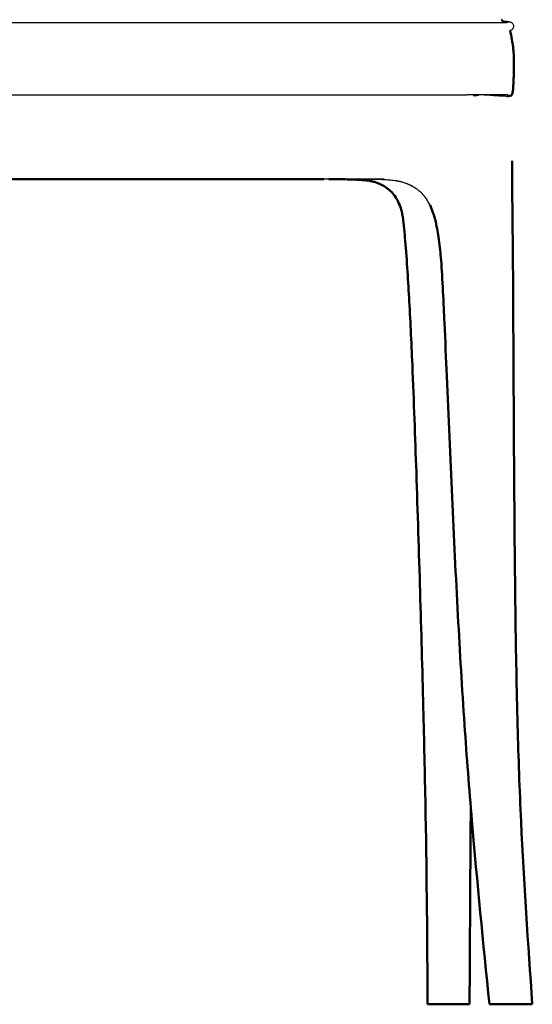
# Model space of a CAD drawing. Header units: millimetres. Extents: x -51070 to 51013186, y -411665 to 5485783.
# Tile 3 of 30: x 51012164 to 51012402, y 5484088 to 5484547. Entities that reach past the tile are written whole.
import ezdxf

# ---------------------------------------------------------------- set-up
doc = ezdxf.new("R2010")
doc.units = ezdxf.units.MM
doc.layers.add('Make2D$Visible$Curves', color=7, linetype='Continuous', true_color=0x000000)
doc.layers.add('Make2D$Visible$SceneSilhouetteCurves', color=7, linetype='Continuous', lineweight=50, true_color=0x000000)

msp = doc.modelspace()

# ---------------------------------------------------------------- linework, layer by layer
at = {"layer": 'Make2D$Visible$Curves', "color": 30, "lineweight": -3}
for points, knots in [([(51011929.46, 5484545.27), (51011929.67, 5484545.27), (51011929.89, 5484545.27), (51011930.13, 5484545.26), (51011930.36, 5484545.26), (51011930.61, 5484545.26), (51011930.87, 5484545.25), (51011931.15, 5484545.25), (51011931.44, 5484545.25), (51011931.73, 5484545.25), (51011932.05, 5484545.25), (51011932.38, 5484545.24), (51011932.71, 5484545.24), (51011933.06, 5484545.24), (51011933.41, 5484545.24), (51011933.77, 5484545.24), (51011934.17, 5484545.24), (51011934.57, 5484545.23), (51011934.97, 5484545.23), (51011935.43, 5484545.23), (51011935.9, 5484545.23), (51011936.36, 5484545.23), (51011936.89, 5484545.23), (51011937.41, 5484545.23), (51011937.94, 5484545.23), (51011938.51, 5484545.23), (51011939.08, 5484545.23), (51011939.65, 5484545.23), (51011940.29, 5484545.23), (51011940.92, 5484545.22), (51011941.56, 5484545.22), (51011942.29, 5484545.22), (51011943.02, 5484545.22), (51011943.75, 5484545.22), (51011944.56, 5484545.22), (51011945.37, 5484545.22), (51011946.18, 5484545.22), (51011947.06, 5484545.22), (51011947.93, 5484545.22), (51011948.8, 5484545.22), (51011949.76, 5484545.22), (51011950.72, 5484545.22), (51011951.67, 5484545.22), (51011952.76, 5484545.22), (51011953.84, 5484545.22), (51011954.92, 5484545.22), (51011956.63, 5484545.22), (51011958.34, 5484545.23), (51011960.04, 5484545.23), (51011961.34, 5484545.23), (51011962.65, 5484545.23), (51011963.95, 5484545.23), (51011966.9, 5484545.23), (51011969.85, 5484545.23), (51011972.8, 5484545.23), (51011976.13, 5484545.23), (51011979.46, 5484545.23), (51011982.79, 5484545.23), (51011986.39, 5484545.23), (51011989.99, 5484545.23), (51011993.59, 5484545.23), (51012002.47, 5484545.23), (51012011.35, 5484545.24), (51012020.22, 5484545.24), (51012029, 5484545.24), (51012037.77, 5484545.24), (51012046.55, 5484545.25), (51012055.97, 5484545.25), (51012065.4, 5484545.25), (51012074.83, 5484545.26), (51012094.03, 5484545.26), (51012113.24, 5484545.27), (51012132.44, 5484545.27), (51012142.05, 5484545.28), (51012151.66, 5484545.28), (51012161.27, 5484545.28), (51012171.16, 5484545.28), (51012181.05, 5484545.27), (51012190.94, 5484545.27), (51012210.08, 5484545.27), (51012229.21, 5484545.26), (51012248.35, 5484545.25), (51012257.45, 5484545.25), (51012266.54, 5484545.25), (51012275.63, 5484545.24), (51012284.56, 5484545.24), (51012293.48, 5484545.24), (51012302.41, 5484545.24), (51012309.96, 5484545.23), (51012317.5, 5484545.23), (51012325.05, 5484545.23), (51012328.67, 5484545.23), (51012332.28, 5484545.23), (51012335.9, 5484545.23), (51012339.18, 5484545.23), (51012342.46, 5484545.23), (51012345.74, 5484545.23), (51012348.64, 5484545.23), (51012351.54, 5484545.23), (51012354.43, 5484545.23), (51012355.74, 5484545.23), (51012357.05, 5484545.23), (51012358.36, 5484545.23), (51012360.06, 5484545.22), (51012361.75, 5484545.22), (51012363.45, 5484545.22), (51012365.43, 5484545.22), (51012367.41, 5484545.22), (51012369.39, 5484545.22), (51012370.25, 5484545.22), (51012371.12, 5484545.22), (51012371.99, 5484545.22), (51012372.75, 5484545.22), (51012373.51, 5484545.22), (51012374.27, 5484545.22), (51012374.96, 5484545.22), (51012375.64, 5484545.22), (51012376.33, 5484545.22), (51012376.96, 5484545.23), (51012377.6, 5484545.23), (51012378.23, 5484545.23), (51012378.8, 5484545.23), (51012379.36, 5484545.23), (51012379.92, 5484545.23), (51012380.41, 5484545.23), (51012380.9, 5484545.23), (51012381.39, 5484545.23), (51012381.83, 5484545.23), (51012382.26, 5484545.23), (51012382.7, 5484545.23), (51012383.09, 5484545.24), (51012383.47, 5484545.24), (51012383.86, 5484545.24), (51012384.2, 5484545.24), (51012384.54, 5484545.24), (51012384.88, 5484545.24), (51012385.19, 5484545.25), (51012385.49, 5484545.25), (51012385.79, 5484545.25), (51012386.07, 5484545.25), (51012386.34, 5484545.25), (51012386.6, 5484545.26), (51012386.86, 5484545.26), (51012387.11, 5484545.26), (51012387.35, 5484545.26), (51012387.52, 5484545.27), (51012387.69, 5484545.27), (51012387.85, 5484545.27)], [0.004733, 0.004733, 0.004733, 0.004733, 0.855365, 0.855365, 0.855365, 1.731837, 1.731837, 1.731837, 2.685684, 2.685684, 2.685684, 3.720063, 3.720063, 3.720063, 4.821891, 4.821891, 4.821891, 6.044255, 6.044255, 6.044255, 7.452273, 7.452273, 7.452273, 9.034377, 9.034377, 9.034377, 10.748674, 10.748674, 10.748674, 12.660772, 12.660772, 12.660772, 14.853332, 14.853332, 14.853332, 17.285538, 17.285538, 17.285538, 19.900804, 19.900804, 19.900804, 22.773992, 22.773992, 22.773992, 26.023294, 26.023294, 26.023294, 31.144728, 31.144728, 31.144728, 35.04745, 35.04745, 35.04745, 43.902348, 43.902348, 43.902348, 53.887764, 53.887764, 53.887764, 64.694776, 64.694776, 64.694776, 91.325201, 91.325201, 91.325201, 117.648352, 117.648352, 117.648352, 145.927113, 145.927113, 145.927113, 203.545181, 203.545181, 203.545181, 232.366762, 232.366762, 232.366762, 262.040332, 262.040332, 262.040332, 319.454912, 319.454912, 319.454912, 346.735318, 346.735318, 346.735318, 373.512673, 373.512673, 373.512673, 396.15219, 396.15219, 396.15219, 407.002488, 407.002488, 407.002488, 416.84473, 416.84473, 416.84473, 425.534985, 425.534985, 425.534985, 429.465112, 429.465112, 429.465112, 434.551172, 434.551172, 434.551172, 440.488586, 440.488586, 440.488586, 443.092126, 443.092126, 443.092126, 445.371543, 445.371543, 445.371543, 447.429968, 447.429968, 447.429968, 449.335147, 449.335147, 449.335147, 451.033262, 451.033262, 451.033262, 452.511259, 452.511259, 452.511259, 453.83083, 453.83083, 453.83083, 455.015811, 455.015811, 455.015811, 456.084171, 456.084171, 456.084171, 457.059231, 457.059231, 457.059231, 457.973396, 457.973396, 457.973396, 458.866349, 458.866349, 458.866349, 459.523255, 459.523255, 459.523255, 459.523255]), ([(51012387.91, 5484545.27), (51012387.94, 5484545.27), (51012387.98, 5484545.27), (51012388.01, 5484545.27), (51012388.22, 5484545.28), (51012388.41, 5484545.28), (51012388.58, 5484545.28), (51012388.76, 5484545.29), (51012388.93, 5484545.29), (51012389.08, 5484545.3), (51012389.25, 5484545.3), (51012389.39, 5484545.3), (51012389.53, 5484545.31), (51012389.67, 5484545.31), (51012389.79, 5484545.32), (51012389.9, 5484545.32), (51012390.02, 5484545.32), (51012390.12, 5484545.33), (51012390.21, 5484545.33), (51012390.3, 5484545.34), (51012390.38, 5484545.34), (51012390.45, 5484545.35), (51012390.53, 5484545.35), (51012390.59, 5484545.36), (51012390.64, 5484545.36), (51012390.7, 5484545.37), (51012390.74, 5484545.37), (51012390.77, 5484545.37), (51012390.81, 5484545.38), (51012390.82, 5484545.38), (51012390.83, 5484545.38)], [0.145868, 0.145868, 0.145868, 0.145868, 0.291481, 0.291481, 0.291481, 1.13843, 1.13843, 1.13843, 2.012454, 2.012454, 2.012454, 2.95605, 2.95605, 2.95605, 3.968986, 3.968986, 3.968986, 5.032789, 5.032789, 5.032789, 6.195538, 6.195538, 6.195538, 7.505764, 7.505764, 7.505764, 8.944875, 8.944875, 8.944875, 10.473458, 10.473458, 10.473458, 10.473458]), ([(51012388.16, 5484546.04), (51012388.42, 5484546.01), (51012388.69, 5484545.98), (51012388.96, 5484545.95), (51012389.23, 5484545.92), (51012389.51, 5484545.89), (51012389.78, 5484545.85), (51012389.9, 5484545.84), (51012390.02, 5484545.82), (51012390.14, 5484545.81), (51012390.32, 5484545.78), (51012390.5, 5484545.76), (51012390.69, 5484545.73), (51012390.83, 5484545.7), (51012390.98, 5484545.68), (51012391.14, 5484545.65), (51012391.26, 5484545.63), (51012391.38, 5484545.61), (51012391.52, 5484545.57), (51012391.63, 5484545.55), (51012391.76, 5484545.52), (51012391.92, 5484545.46), (51012392.04, 5484545.41), (51012392.26, 5484545.36), (51012392.6, 5484545.09), (51012392.61, 5484545.08), (51012392.62, 5484545.07), (51012392.65, 5484545.04), (51012392.67, 5484545.03), (51012392.7, 5484545), (51012392.72, 5484544.98), (51012392.74, 5484544.96), (51012392.88, 5484544.82), (51012393.05, 5484544.63), (51012393.19, 5484544.32), (51012393.29, 5484544.1), (51012393.36, 5484543.84), (51012393.37, 5484543.53), (51012393.37, 5484543.26), (51012393.32, 5484542.99), (51012393.23, 5484542.75), (51012393.12, 5484542.48), (51012392.97, 5484542.26), (51012392.8, 5484542.09), (51012392.69, 5484541.97), (51012392.59, 5484541.89), (51012392.49, 5484541.82), (51012392.27, 5484541.67), (51012392.11, 5484541.6), (51012391.97, 5484541.56), (51012391.91, 5484541.53), (51012391.85, 5484541.51), (51012391.79, 5484541.5)], [304.286948, 304.286948, 304.286948, 304.286948, 326.29432, 326.29432, 326.29432, 348.508162, 348.508162, 348.508162, 358.218738, 358.218738, 358.218738, 372.839753, 372.839753, 372.839753, 384.643454, 384.643454, 384.643454, 394.075737, 394.075737, 394.075737, 401.580524, 401.580524, 401.580524, 407.645577, 407.645577, 407.645577, 407.891107, 407.891107, 408.107485, 408.107485, 408.376412, 408.376412, 408.376412, 410.453075, 410.453075, 410.453075, 411.948976, 411.948976, 411.948976, 413.300017, 413.300017, 413.300017, 414.797121, 414.797121, 414.797121, 415.787154, 415.787154, 415.787154, 417.921103, 417.921103, 417.921103, 418.944313, 418.944313, 418.944313, 418.944313]), ([(51011987.59, 5484511.62), (51011988.09, 5484511.62), (51011988.58, 5484511.62), (51011989.07, 5484511.62), (51011989.57, 5484511.62), (51011990.08, 5484511.62), (51011990.63, 5484511.62), (51011991.18, 5484511.62), (51011991.77, 5484511.62), (51011992.43, 5484511.62), (51011993.09, 5484511.62), (51011993.83, 5484511.62), (51011994.66, 5484511.62), (51011996.32, 5484511.62), (51011998.38, 5484511.62), (51012001.07, 5484511.62), (51012003.77, 5484511.62), (51012007.09, 5484511.62), (51012011.29, 5484511.62), (51012019.67, 5484511.62), (51012031.52, 5484511.62), (51012044.63, 5484511.62), (51012057.74, 5484511.62), (51012072.12, 5484511.62), (51012085.55, 5484511.62), (51012098.99, 5484511.62), (51012111.48, 5484511.62), (51012123.51, 5484511.62), (51012135.53, 5484511.62), (51012147.09, 5484511.62), (51012158.64, 5484511.62), (51012170.2, 5484511.62), (51012181.75, 5484511.62), (51012193.78, 5484511.62), (51012205.8, 5484511.62), (51012218.3, 5484511.62), (51012231.73, 5484511.62), (51012245.17, 5484511.62), (51012259.54, 5484511.62), (51012272.65, 5484511.62), (51012285.77, 5484511.62), (51012297.62, 5484511.62), (51012306, 5484511.62), (51012310.19, 5484511.62), (51012313.52, 5484511.62), (51012316.21, 5484511.62), (51012318.9, 5484511.62), (51012320.97, 5484511.62), (51012322.63, 5484511.62), (51012323.46, 5484511.62), (51012324.19, 5484511.62), (51012324.85, 5484511.62), (51012325.51, 5484511.62), (51012326.11, 5484511.62), (51012326.66, 5484511.62), (51012327.21, 5484511.62), (51012327.71, 5484511.62), (51012328.21, 5484511.62), (51012328.71, 5484511.62), (51012329.19, 5484511.62), (51012329.69, 5484511.62)], [0, 0, 0, 0, 1.484204, 1.484204, 1.484204, 3.03973, 3.03973, 3.03973, 4.842019, 4.842019, 4.842019, 7.06651, 7.06651, 7.06651, 13.483859, 13.483859, 13.483859, 23.695296, 23.695296, 23.695296, 57.040716, 57.040716, 57.040716, 97.961956, 97.961956, 97.961956, 135.916742, 135.916742, 135.916742, 171.052134, 171.052134, 171.052134, 206.187526, 206.187526, 206.187526, 244.142312, 244.142312, 244.142312, 285.063552, 285.063552, 285.063552, 318.408972, 318.408972, 318.408972, 328.620409, 328.620409, 328.620409, 335.037758, 335.037758, 335.037758, 337.262249, 337.262249, 337.262249, 339.064538, 339.064538, 339.064538, 340.620064, 340.620064, 340.620064, 342.104268, 342.104268, 342.104268, 342.104268]), ([(51012329.69, 5484511.62), (51012331.7, 5484511.62), (51012333.99, 5484511.62), (51012336.41, 5484511.62), (51012338.84, 5484511.62), (51012341.39, 5484511.62), (51012343.95, 5484511.62), (51012346.5, 5484511.62), (51012349.04, 5484511.62), (51012351.56, 5484511.62), (51012354.07, 5484511.62), (51012356.55, 5484511.62), (51012358.97, 5484511.62), (51012360.18, 5484511.62), (51012361.38, 5484511.62), (51012362.54, 5484511.62), (51012363.71, 5484511.62), (51012364.84, 5484511.62), (51012365.93, 5484511.62), (51012366.47, 5484511.62), (51012367.01, 5484511.62), (51012367.52, 5484511.62), (51012368.04, 5484511.62), (51012368.54, 5484511.62), (51012369.03, 5484511.62), (51012369.52, 5484511.62), (51012369.99, 5484511.62), (51012370.45, 5484511.62), (51012370.9, 5484511.62), (51012371.33, 5484511.62), (51012371.75, 5484511.62)], [0, 0, 0, 0, 6.718962, 6.718962, 6.718962, 14.251417, 14.251417, 14.251417, 21.861147, 21.861147, 21.861147, 29.276599, 29.276599, 29.276599, 32.849651, 32.849651, 32.849651, 36.236298, 36.236298, 36.236298, 37.828784, 37.828784, 37.828784, 39.337548, 39.337548, 39.337548, 40.750215, 40.750215, 40.750215, 42.054411, 42.054411, 42.054411, 42.054411]), ([(51012390.74, 5484511.62), (51012390.72, 5484511.62), (51012390.67, 5484511.62), (51012390.57, 5484511.62), (51012390.47, 5484511.62), (51012390.31, 5484511.62), (51012390.04, 5484511.62), (51012389.77, 5484511.62), (51012389.39, 5484511.62), (51012388.84, 5484511.62), (51012388.29, 5484511.62), (51012387.56, 5484511.62), (51012386.76, 5484511.62), (51012385.96, 5484511.62), (51012385.08, 5484511.62), (51012384.21, 5484511.62), (51012383.35, 5484511.62), (51012382.5, 5484511.62), (51012381.63, 5484511.62), (51012380.76, 5484511.62), (51012379.88, 5484511.62), (51012378.96, 5484511.62), (51012378.49, 5484511.62), (51012378.02, 5484511.62), (51012377.52, 5484511.62), (51012377.01, 5484511.62), (51012376.48, 5484511.62), (51012375.9, 5484511.62), (51012375.62, 5484511.62), (51012375.32, 5484511.62), (51012375, 5484511.62), (51012374.69, 5484511.62), (51012374.36, 5484511.62), (51012374.02, 5484511.62), (51012373.67, 5484511.62), (51012373.31, 5484511.62), (51012372.94, 5484511.62), (51012372.56, 5484511.62), (51012372.16, 5484511.62), (51012371.75, 5484511.62)], [11.085149, 11.085149, 11.085149, 11.085149, 13.75918, 13.75918, 13.75918, 16.405476, 16.405476, 16.405476, 18.878879, 18.878879, 18.878879, 21.347054, 21.347054, 21.347054, 23.972996, 23.972996, 23.972996, 26.570283, 26.570283, 26.570283, 29.245455, 29.245455, 29.245455, 30.686125, 30.686125, 30.686125, 32.29839, 32.29839, 32.29839, 33.201361, 33.201361, 33.201361, 34.186213, 34.186213, 34.186213, 35.265935, 35.265935, 35.265935, 36.453513, 36.453513, 36.453513, 36.453513]), ([(51012377.32, 5484511.65), (51012377.23, 5484511.57), (51012377.03, 5484511.43), (51012376.67, 5484511.27), (51012376.22, 5484511.16), (51012375.67, 5484511.08), (51012375.09, 5484511.05), (51012374.67, 5484511.05), (51012374.49, 5484511.05)], [-1, -1, -1, -1, -0.875, -0.75, -0.625, -0.5, -0.375, -0.2934521, -0.2934521, -0.2934521, -0.2934521]), ([(51012377.5, 5484511.82), (51012377.59, 5484511.82), (51012377.69, 5484511.81), (51012377.78, 5484511.8), (51012379.06, 5484511.71), (51012380.35, 5484511.61), (51012381.66, 5484511.52), (51012382.78, 5484511.44), (51012383.92, 5484511.36), (51012385.1, 5484511.29), (51012385.98, 5484511.23), (51012386.98, 5484511.17), (51012387.88, 5484511.12), (51012388.36, 5484511.1), (51012389.38, 5484511.05), (51012389.87, 5484511.04), (51012389.91, 5484511.04), (51012389.97, 5484511.04), (51012390.05, 5484511.04), (51012390.19, 5484511.04), (51012390.32, 5484511.04), (51012390.33, 5484511.04), (51012390.33, 5484511.04)], [5.590578, 5.590578, 5.590578, 5.590578, 6.010631, 6.010631, 6.010631, 11.675636, 11.675636, 11.675636, 16.669606, 16.669606, 16.669606, 20.668387, 20.668387, 20.668387, 23.432504, 23.432504, 23.432504, 23.8405, 23.8405, 24.08302, 24.08302, 24.35652, 24.35652, 24.35652, 24.35652]), ([(51012327.98, 5484472.22), (51012327.95, 5484472.22), (51012327.91, 5484472.22), (51012327.88, 5484472.22), (51012327.84, 5484472.22), (51012327.81, 5484472.22), (51012327.78, 5484472.22), (51012327.78, 5484472.22), (51012327.77, 5484472.22), (51012327.77, 5484472.22), (51012327.73, 5484472.22), (51012327.7, 5484472.22), (51012327.66, 5484472.22), (51012327.63, 5484472.22), (51012327.59, 5484472.22), (51012327.56, 5484472.22), (51012327.52, 5484472.22), (51012327.49, 5484472.23), (51012327.45, 5484472.23), (51012327.42, 5484472.23), (51012327.38, 5484472.23), (51012327.35, 5484472.23), (51012327.31, 5484472.23), (51012327.27, 5484472.23), (51012327.24, 5484472.23), (51012327.2, 5484472.23), (51012327.17, 5484472.23), (51012327.13, 5484472.23), (51012327.1, 5484472.23), (51012327.06, 5484472.23), (51012327.03, 5484472.23), (51012326.99, 5484472.23), (51012326.95, 5484472.23), (51012326.92, 5484472.24), (51012326.88, 5484472.24), (51012326.85, 5484472.24), (51012326.81, 5484472.24), (51012326.77, 5484472.24), (51012326.74, 5484472.24), (51012326.7, 5484472.24), (51012326.23, 5484472.25), (51012325.76, 5484472.25), (51012325.3, 5484472.26), (51012324.73, 5484472.26), (51012324.17, 5484472.26), (51012323.62, 5484472.27), (51012322.89, 5484472.27), (51012322.18, 5484472.27), (51012321.49, 5484472.28), (51012319.38, 5484472.28), (51012317.32, 5484472.28), (51012315.2, 5484472.28), (51012313.71, 5484472.28), (51012312.21, 5484472.28), (51012309.92, 5484472.28), (51012309.04, 5484472.28), (51012307.75, 5484472.28), (51012307.43, 5484472.28), (51012306.96, 5484472.28), (51012306.81, 5484472.28), (51012306.66, 5484472.28), (51012306.2, 5484472.28), (51012306.2, 5484472.28), (51012306.18, 5484472.28), (51012306.15, 5484472.28), (51012306.13, 5484472.28), (51012305.79, 5484472.28), (51012305.45, 5484472.28), (51012305.11, 5484472.28)], [0, 0, 0, 0, 1, 1, 1, 2, 2, 2, 3, 3, 3, 4, 4, 4, 5, 5, 5, 6, 6, 6, 7, 7, 7, 8, 8, 8, 9, 9, 9, 10, 10, 10, 11, 11, 11, 12, 12, 12, 13, 13, 13, 14.40716, 14.40716, 14.40716, 16.100688, 16.100688, 16.100688, 18.246837, 18.246837, 18.246837, 24.555082, 24.555082, 24.555082, 29.597549, 29.597549, 32.275458, 32.275458, 33.143185, 33.143185, 33.559674, 33.559674, 33.562588, 33.562588, 33.562588, 34.562588, 34.562588, 34.562588, 35.562588, 35.562588, 35.562588, 35.562588]), ([(51012322.16, 5484472.27), (51012321.91, 5484472.27), (51012321.44, 5484472.27), (51012320.78, 5484472.27), (51012320.19, 5484472.27), (51012319.64, 5484472.27), (51012319.15, 5484472.27), (51012318.73, 5484472.27), (51012318.49, 5484472.26), (51012318.39, 5484472.26)], [0.1264703, 0.1264703, 0.1264703, 0.1264703, 0.25, 0.375, 0.5, 0.625, 0.75, 0.875, 1, 1, 1, 1]), ([(51012333.08, 5484472.28), (51012332.3, 5484472.28), (51012331.05, 5484472.28), (51012329.1, 5484472.28), (51012326.86, 5484472.28), (51012324.48, 5484472.28), (51012322.71, 5484472.28), (51012321.95, 5484472.28)], [-1, -1, -1, -1, -0.875, -0.75, -0.625, -0.5, -0.4166667, -0.4166667, -0.4166667, -0.4166667]), ([(51012338.56, 5484471.56), (51012338.02, 5484471.64), (51012337.92, 5484471.65), (51012337.37, 5484471.71), (51012336.96, 5484471.76), (51012336.52, 5484471.81), (51012336.11, 5484471.84), (51012335.68, 5484471.88), (51012335.23, 5484471.92), (51012334.8, 5484471.95), (51012334.79, 5484471.95), (51012334.78, 5484471.95), (51012334.77, 5484471.95), (51012334.32, 5484471.98), (51012333.85, 5484472.01), (51012333.39, 5484472.03), (51012332.48, 5484472.08), (51012331.56, 5484472.12), (51012330.63, 5484472.15), (51012330.55, 5484472.15), (51012330.47, 5484472.15), (51012330.3, 5484472.16), (51012330.19, 5484472.16), (51012330.07, 5484472.16), (51012329.75, 5484472.17), (51012329.41, 5484472.18), (51012328.82, 5484472.2), (51012328.61, 5484472.2), (51012328.34, 5484472.21), (51012328.26, 5484472.21), (51012328.16, 5484472.21), (51012328.12, 5484472.21), (51012328.07, 5484472.21), (51012328.05, 5484472.21), (51012328.01, 5484472.22), (51012328, 5484472.22), (51012327.99, 5484472.22)], [0, 0, 0, 0, 1.265601, 1.265601, 1.265601, 2.606379, 2.606379, 2.606379, 3.978545, 3.978545, 3.978545, 4.009692, 4.009692, 4.009692, 5.440832, 5.440832, 5.440832, 8.247801, 8.247801, 8.247801, 8.476313, 8.476313, 8.816661, 8.816661, 8.816661, 9.753385, 9.753385, 10.405544, 10.405544, 10.661212, 10.661212, 10.802487, 10.802487, 10.876378, 10.876378, 10.920952, 10.920952, 10.920952, 10.920952]), ([(51012345.52, 5484469.34), (51012345.03, 5484469.59), (51012344.55, 5484469.82), (51012344.05, 5484470.04), (51012343.55, 5484470.25), (51012343.01, 5484470.46), (51012342.46, 5484470.64), (51012342.18, 5484470.74), (51012341.89, 5484470.83), (51012341.59, 5484470.91), (51012341.29, 5484471), (51012340.98, 5484471.08), (51012340.66, 5484471.15), (51012340.33, 5484471.23), (51012340, 5484471.3), (51012339.65, 5484471.37), (51012339.18, 5484471.46), (51012339.05, 5484471.48), (51012338.56, 5484471.56)], [0, 0, 0, 0, 2.038369, 2.038369, 2.038369, 4.133197, 4.133197, 4.133197, 5.197495, 5.197495, 5.197495, 6.28293, 6.28293, 6.28293, 7.405936, 7.405936, 7.405936, 8.587126, 8.587126, 8.587126, 8.587126]), ([(51012339.01, 5484471.61), (51012339.57, 5484471.52), (51012340.39, 5484471.36), (51012341.43, 5484471.11), (51012342.36, 5484470.84), (51012343.5, 5484470.46), (51012344.8, 5484469.94), (51012345.76, 5484469.46), (51012346.24, 5484469.21)], [-1, -1, -1, -1, -0.875, -0.75, -0.625, -0.5, -0.25, 0, 0, 0, 0]), ([(51012354.5, 5484460.25), (51012353.47, 5484462.35), (51012352.27, 5484464.14), (51012350.78, 5484465.62), (51012350.37, 5484466.04), (51012349.93, 5484466.43), (51012349.49, 5484466.79), (51012349.1, 5484467.1), (51012348.71, 5484467.4), (51012348.31, 5484467.68), (51012347.42, 5484468.29), (51012346.49, 5484468.84), (51012345.52, 5484469.34)], [0, 0, 0, 0, 7.749252, 7.749252, 7.749252, 9.937178, 9.937178, 9.937178, 11.791384, 11.791384, 11.791384, 15.851485, 15.851485, 15.851485, 15.851485])]:
    msp.add_open_spline(points, degree=3, knots=knots, dxfattribs=at)
at = {"layer": 'Make2D$Visible$Curves', "color": 30}
for points, knots in [([(51012387.62, 5484546.56), (51012387.7, 5484546.48), (51012387.78, 5484546.4), (51012387.87, 5484546.32), (51012387.95, 5484546.24), (51012388.03, 5484546.16), (51012388.11, 5484546.09), (51012388.18, 5484546.01), (51012388.26, 5484545.94), (51012388.33, 5484545.87), (51012388.35, 5484545.85), (51012388.36, 5484545.84), (51012388.38, 5484545.83), (51012388.43, 5484545.77), (51012388.49, 5484545.72), (51012388.55, 5484545.66), (51012388.62, 5484545.6), (51012388.69, 5484545.54), (51012388.76, 5484545.47), (51012388.81, 5484545.43), (51012388.86, 5484545.38), (51012388.92, 5484545.33), (51012388.93, 5484545.32), (51012388.94, 5484545.31), (51012388.95, 5484545.3), (51012388.95, 5484545.3), (51012388.96, 5484545.29), (51012388.96, 5484545.29)], [13.263759, 13.263759, 13.263759, 13.263759, 14.263759, 14.263759, 14.263759, 15.263759, 15.263759, 15.263759, 16.263759, 16.263759, 16.263759, 17.263759, 17.263759, 17.263759, 18.263759, 18.263759, 18.263759, 19.263759, 19.263759, 19.263759, 20.263759, 20.263759, 20.263759, 21.263759, 21.263759, 21.263759, 21.297595, 21.297595, 21.297595, 21.297595]), ([(51012391.79, 5484541.5), (51012392.08, 5484540.15), (51012392.35, 5484538.8), (51012392.99, 5484535.08), (51012393.28, 5484532.83), (51012393.43, 5484530.37), (51012393.57, 5484527.88), (51012393.57, 5484525.09), (51012393.51, 5484522.51), (51012393.45, 5484520.2), (51012393.36, 5484518.22), (51012393.22, 5484515.9), (51012393.17, 5484515.06), (51012393.08, 5484513.4), (51012392.93, 5484512.54), (51012392.87, 5484512.18), (51012392.76, 5484511.68), (51012392.43, 5484511.42), (51012392.28, 5484511.3), (51012392.12, 5484511.23), (51012391.96, 5484511.18), (51012391.71, 5484511.11), (51012391.41, 5484511.08), (51012391.17, 5484511.06), (51012391.06, 5484511.05), (51012390.72, 5484511.04), (51012390.57, 5484511.04), (51012390.52, 5484511.04), (51012390.38, 5484511.04), (51012390.37, 5484511.04), (51012390.35, 5484511.04), (51012390.34, 5484511.04), (51012390.32, 5484511.04)], [2.556716, 2.556716, 2.556716, 2.556716, 7.789337, 7.789337, 15.471534, 15.471534, 15.471534, 23.634551, 23.634551, 23.634551, 30.389662, 30.389662, 30.389662, 33.842592, 33.842592, 33.842592, 35.17504, 35.17504, 35.17504, 35.747738, 35.747738, 35.747738, 36.735956, 36.735956, 36.735956, 37.059541, 37.059541, 37.136411, 37.136411, 37.360965, 37.360965, 39.085834, 39.085834, 39.085834, 39.085834]), ([(51012392.76, 5484480.9), (51012392.76, 5484480.24), (51012392.76, 5484479.59), (51012392.76, 5484478.94), (51012392.76, 5484478.28), (51012392.76, 5484477.62), (51012392.76, 5484476.95), (51012392.76, 5484476.28), (51012392.76, 5484475.61), (51012392.76, 5484474.95), (51012392.76, 5484474.28), (51012392.76, 5484473.61), (51012392.76, 5484472.94), (51012392.76, 5484471.64), (51012392.76, 5484470.33), (51012392.76, 5484469.02), (51012392.76, 5484467.81), (51012392.77, 5484466.59), (51012392.77, 5484465.36)], [0, 0, 0, 0, 1.952883, 1.952883, 1.952883, 3.943563, 3.943563, 3.943563, 5.951691, 5.951691, 5.951691, 7.956878, 7.956878, 7.956878, 11.876786, 11.876786, 11.876786, 15.540003, 15.540003, 15.540003, 15.540003]), ([(51012317.59, 5484472.22), (51012316.44, 5484472.25), (51012315.22, 5484472.28), (51012310.49, 5484472.28), (51012308.3, 5484472.28)], [0, 0, 0, 0, 0.5, 0.75, 0.75, 0.75, 0.75]), ([(51012326.32, 5484471.57), (51012325.97, 5484471.63), (51012325.61, 5484471.68), (51012325.26, 5484471.72), (51012324.89, 5484471.77), (51012324.51, 5484471.81), (51012324.13, 5484471.85), (51012324.08, 5484471.85), (51012324.02, 5484471.86), (51012323.95, 5484471.86), (51012323.63, 5484471.9), (51012323.3, 5484471.92), (51012322.97, 5484471.95), (51012322.59, 5484471.98), (51012322.17, 5484472.01), (51012321.79, 5484472.03), (51012321.41, 5484472.05), (51012321.03, 5484472.08), (51012320.65, 5484472.1), (51012320.27, 5484472.11), (51012319.9, 5484472.13), (51012319.52, 5484472.15), (51012318.74, 5484472.18), (51012318.35, 5484472.19), (51012317.59, 5484472.21)], [0, 0, 0, 0, 1.167654, 1.167654, 1.167654, 2.382338, 2.382338, 2.382338, 2.573442, 2.573442, 2.573442, 3.630213, 3.630213, 3.630213, 4.884261, 4.884261, 4.884261, 6.076448, 6.076448, 6.076448, 7.234942, 7.234942, 7.234942, 9.198617, 9.198617, 9.198617, 9.198617]), ([(51012332.53, 5484469.4), (51012332.1, 5484469.65), (51012331.67, 5484469.88), (51012331.22, 5484470.09), (51012330.77, 5484470.31), (51012330.29, 5484470.51), (51012329.8, 5484470.68), (51012329.55, 5484470.78), (51012329.29, 5484470.86), (51012329.03, 5484470.95), (51012328.75, 5484471.03), (51012328.48, 5484471.11), (51012328.19, 5484471.18), (51012327.9, 5484471.26), (51012327.6, 5484471.33), (51012327.29, 5484471.39), (51012326.97, 5484471.46), (51012326.65, 5484471.52), (51012326.32, 5484471.57)], [0, 0, 0, 0, 1.856687, 1.856687, 1.856687, 3.761902, 3.761902, 3.761902, 4.73705, 4.73705, 4.73705, 5.738562, 5.738562, 5.738562, 6.780706, 6.780706, 6.780706, 7.882699, 7.882699, 7.882699, 7.882699]), ([(51012340.37, 5484460.31), (51012339.94, 5484461.34), (51012339.46, 5484462.31), (51012338.94, 5484463.21), (51012338.4, 5484464.12), (51012337.81, 5484464.95), (51012337.16, 5484465.7), (51012336.51, 5484466.45), (51012335.78, 5484467.12), (51012334.99, 5484467.74), (51012334.23, 5484468.34), (51012333.41, 5484468.89), (51012332.53, 5484469.4)], [0, 0, 0, 0, 3.81168, 3.81168, 3.81168, 7.659029, 7.659029, 7.659029, 11.528067, 11.528067, 11.528067, 15.302291, 15.302291, 15.302291, 15.302291]), ([(51012392.77, 5484465.36), (51012392.78, 5484463.28), (51012392.79, 5484461.16), (51012392.81, 5484459.02), (51012392.83, 5484457.02), (51012392.85, 5484455.03), (51012392.87, 5484453.05), (51012392.91, 5484449.87), (51012392.95, 5484446.74), (51012393.02, 5484440.62), (51012393.04, 5484437.55), (51012393.07, 5484434.45), (51012393.13, 5484425.04), (51012393.18, 5484415.4), (51012393.28, 5484396.9), (51012393.32, 5484388.55), (51012393.36, 5484380.48), (51012393.56, 5484342.57), (51012393.77, 5484305.36), (51012394.25, 5484268.85), (51012394.48, 5484252.17), (51012394.77, 5484235.22), (51012395.24, 5484218.01), (51012395.64, 5484203.04), (51012396.15, 5484188.36), (51012396.85, 5484173.41), (51012398.19, 5484144.69), (51012400.1, 5484116.97), (51012402.09, 5484088.33)], [0, 0, 0, 0, 6.339479, 6.339479, 6.339479, 12.308245, 12.308245, 12.308245, 21.69669, 21.69669, 30.90868, 30.90868, 30.90868, 59.721348, 59.721348, 84.882249, 84.882249, 84.882249, 196.532723, 196.532723, 196.532723, 247.396272, 247.396272, 247.396272, 292.045324, 292.045324, 292.045324, 377.427218, 377.427218, 377.427218, 377.427218]), ([(51012352.36, 5484180.53), (51012352.08, 5484195.78), (51012351.74, 5484211.02), (51012351.35, 5484226.34), (51012350.9, 5484244.24), (51012350.4, 5484262.25), (51012349.87, 5484280.24), (51012349.33, 5484298.58), (51012348.74, 5484317.59), (51012347.56, 5484352.28), (51012346.97, 5484368.91), (51012346.25, 5484385.85), (51012345.78, 5484396.83), (51012345.28, 5484407.32), (51012344.25, 5484425.68), (51012343.56, 5484436.85), (51012342.83, 5484445.18), (51012342.56, 5484448.25), (51012342.11, 5484453), (51012341.56, 5484456.02), (51012341.43, 5484456.78), (51012341.27, 5484457.54), (51012340.86, 5484459.04), (51012340.66, 5484459.59), (51012340.37, 5484460.31)], [0, 0, 0, 0, 46.709794, 46.709794, 46.709794, 101.36464, 101.36464, 101.36464, 157.892246, 157.892246, 207.934555, 207.934555, 207.934555, 240.612997, 240.612997, 267.892472, 267.892472, 267.892472, 279.038836, 279.038836, 279.038836, 281.338376, 281.338376, 283.881582, 283.881582, 283.881582, 283.881582]), ([(51012382.11, 5484088.33), (51012379.23, 5484116.98), (51012376.41, 5484145.06), (51012373.97, 5484173.8), (51012372.69, 5484188.79), (51012371.57, 5484203.39), (51012370.54, 5484218.42), (51012369.39, 5484235.33), (51012368.38, 5484252.27), (51012367.47, 5484269.21), (51012365.52, 5484305.65), (51012363.91, 5484342.82), (51012362.29, 5484380.68), (51012361.94, 5484388.73), (51012361.59, 5484397.06), (51012360.84, 5484413.9), (51012360.27, 5484426.47), (51012359.63, 5484434.49), (51012359.38, 5484437.72), (51012359.05, 5484441.1), (51012358.22, 5484447.17), (51012357.78, 5484449.65), (51012357.11, 5484452.43), (51012356.75, 5484453.93), (51012356.34, 5484455.47), (51012355.86, 5484456.9), (51012355.46, 5484458.09), (51012355.03, 5484459.16), (51012354.5, 5484460.25)], [0, 0, 0, 0, 86.139825, 86.139825, 86.139825, 130.964701, 130.964701, 130.964701, 181.884369, 181.884369, 181.884369, 293.520044, 293.520044, 293.520044, 321.052751, 321.052751, 347.428599, 347.428599, 347.428599, 357.040268, 357.040268, 365.843999, 365.843999, 365.843999, 370.725007, 370.725007, 370.725007, 374.678751, 374.678751, 374.678751, 374.678751]), ([(51012353.38, 5484088.33), (51012353.17, 5484118.74), (51012352.97, 5484145.85), (51012352.43, 5484176.56), (51012352.41, 5484177.88), (51012352.38, 5484179.21), (51012352.36, 5484180.53)], [0, 0, 0, 0, 90.717329, 90.717329, 90.717329, 94.777852, 94.777852, 94.777852, 94.777852]), ([(51012373.45, 5484179.93), (51012373.44, 5484178.79), (51012373.44, 5484177.66), (51012373.43, 5484176.52), (51012373.21, 5484145.73), (51012373.05, 5484118.81), (51012372.87, 5484088.33)], [291.293621, 291.293621, 291.293621, 291.293621, 294.782516, 294.782516, 294.782516, 385.167841, 385.167841, 385.167841, 385.167841]), ([(51012402.09, 5484088.33), (51012402.09, 5484088.33), (51012401.98, 5484088.33), (51012401.49, 5484088.33), (51012400.61, 5484088.33), (51012399.4, 5484088.33), (51012397.91, 5484088.33), (51012396.19, 5484088.33), (51012394.32, 5484088.33), (51012393.02, 5484088.33), (51012392.36, 5484088.33)], [-0.2455781, -0.2455781, -0.2455781, -0.2455781, -0.21875, -0.1875, -0.15625, -0.125, -0.09375, -0.0625, -0.03125, 0, 0, 0, 0])]:
    msp.add_open_spline(points, degree=3, knots=knots, dxfattribs=at)
at = {"layer": 'Make2D$Visible$Curves', "color": 30, "lineweight": -3}
for points in [[(51012387.85, 5484545.27), (51012387.87, 5484545.27), (51012387.89, 5484545.27), (51012387.91, 5484545.27)], [(51012390.74, 5484511.62), (51012390.74, 5484511.62), (51012390.74, 5484511.62), (51012390.74, 5484511.62)], [(51012317.59, 5484472.22), (51012317.6, 5484472.23), (51012317.6, 5484472.23), (51012317.63, 5484472.24), (51012317.68, 5484472.24), (51012317.77, 5484472.25), (51012317.91, 5484472.25), (51012318.11, 5484472.26), (51012318.29, 5484472.26), (51012318.39, 5484472.26)], [(51012323.08, 5484472.28), (51012323.08, 5484472.28), (51012323.08, 5484472.28), (51012323.08, 5484472.28)], [(51012333.08, 5484472.28), (51012332.67, 5484472.27), (51012332.07, 5484472.27), (51012331.31, 5484472.27), (51012330.62, 5484472.27), (51012330.01, 5484472.27), (51012329.46, 5484472.27), (51012328.98, 5484472.27), (51012328.59, 5484472.27), (51012328.37, 5484472.26), (51012328.28, 5484472.26)], [(51012335.27, 5484472.14), (51012335.18, 5484472.07), (51012335.09, 5484472), (51012335, 5484471.93)], [(51012339.16, 5484471.59), (51012338.89, 5484471.59), (51012338.6, 5484471.6), (51012338.27, 5484471.61)]]:
    msp.add_open_spline(points, degree=3, dxfattribs=at)
at = {"layer": 'Make2D$Visible$Curves', "color": 30}
for points in [[(51012158.64, 5484472.28), (51012170.2, 5484472.28), (51012181.75, 5484472.28), (51012193.76, 5484472.28)], [(51012193.76, 5484472.28), (51012205.76, 5484472.28), (51012218.21, 5484472.28), (51012231.56, 5484472.28)], [(51012231.56, 5484472.28), (51012244.91, 5484472.28), (51012259.15, 5484472.28), (51012272.13, 5484472.28)], [(51012272.13, 5484472.28), (51012285.11, 5484472.28), (51012296.83, 5484472.28), (51012305.11, 5484472.28)], [(51012299.59, 5484472.28), (51012299.53, 5484472.28), (51012299.47, 5484472.29), (51012299.34, 5484472.36)], [(51012308.3, 5484472.28), (51012307.99, 5484472.28), (51012307.69, 5484472.28), (51012307.39, 5484472.28)], [(51012353.38, 5484088.33), (51012353.38, 5484088.33), (51012353.5, 5484088.33), (51012354.06, 5484088.33), (51012354.97, 5484088.33), (51012356.18, 5484088.33), (51012357.67, 5484088.33), (51012359.37, 5484088.33), (51012361.21, 5484088.33), (51012363.12, 5484088.33), (51012365.03, 5484088.33), (51012366.88, 5484088.33), (51012368.57, 5484088.33), (51012370.06, 5484088.33), (51012371.28, 5484088.33), (51012372.18, 5484088.33), (51012372.74, 5484088.33), (51012372.87, 5484088.33), (51012372.87, 5484088.33)], [(51012392.36, 5484088.33), (51012391.71, 5484088.33), (51012390.39, 5484088.33), (51012388.49, 5484088.33), (51012386.73, 5484088.33), (51012385.17, 5484088.33), (51012383.88, 5484088.33), (51012382.91, 5484088.33), (51012382.29, 5484088.33), (51012382.13, 5484088.33), (51012382.11, 5484088.33)]]:
    msp.add_open_spline(points, degree=3, dxfattribs=at)
at = {"layer": 'Make2D$Visible$SceneSilhouetteCurves', "color": 30}
for points, knots in [([(51012387.62, 5484546.56), (51012387.7, 5484546.48), (51012387.78, 5484546.4), (51012387.87, 5484546.32), (51012387.95, 5484546.24), (51012388.03, 5484546.16), (51012388.11, 5484546.09), (51012388.18, 5484546.01), (51012388.26, 5484545.94), (51012388.33, 5484545.87), (51012388.35, 5484545.85), (51012388.36, 5484545.84), (51012388.38, 5484545.83), (51012388.43, 5484545.77), (51012388.49, 5484545.72), (51012388.55, 5484545.66), (51012388.62, 5484545.6), (51012388.69, 5484545.54), (51012388.76, 5484545.47), (51012388.81, 5484545.43), (51012388.86, 5484545.38), (51012388.92, 5484545.33), (51012388.93, 5484545.32), (51012388.94, 5484545.31), (51012388.95, 5484545.3), (51012388.95, 5484545.3), (51012388.96, 5484545.29), (51012388.96, 5484545.29)], [13.263759, 13.263759, 13.263759, 13.263759, 14.263759, 14.263759, 14.263759, 15.263759, 15.263759, 15.263759, 16.263759, 16.263759, 16.263759, 17.263759, 17.263759, 17.263759, 18.263759, 18.263759, 18.263759, 19.263759, 19.263759, 19.263759, 20.263759, 20.263759, 20.263759, 21.263759, 21.263759, 21.263759, 21.297595, 21.297595, 21.297595, 21.297595]), ([(51012391.79, 5484541.5), (51012392.08, 5484540.15), (51012392.35, 5484538.8), (51012392.99, 5484535.08), (51012393.28, 5484532.83), (51012393.43, 5484530.37), (51012393.57, 5484527.88), (51012393.57, 5484525.09), (51012393.51, 5484522.51), (51012393.45, 5484520.2), (51012393.36, 5484518.22), (51012393.22, 5484515.9), (51012393.17, 5484515.06), (51012393.08, 5484513.4), (51012392.93, 5484512.54), (51012392.87, 5484512.18), (51012392.76, 5484511.68), (51012392.43, 5484511.42), (51012392.28, 5484511.3), (51012392.12, 5484511.23), (51012391.96, 5484511.18), (51012391.71, 5484511.11), (51012391.41, 5484511.08), (51012391.17, 5484511.06), (51012391.06, 5484511.05), (51012390.72, 5484511.04), (51012390.57, 5484511.04), (51012390.52, 5484511.04), (51012390.38, 5484511.04), (51012390.37, 5484511.04), (51012390.35, 5484511.04), (51012390.34, 5484511.04), (51012390.32, 5484511.04)], [2.556716, 2.556716, 2.556716, 2.556716, 7.789337, 7.789337, 15.471534, 15.471534, 15.471534, 23.634551, 23.634551, 23.634551, 30.389662, 30.389662, 30.389662, 33.842592, 33.842592, 33.842592, 35.17504, 35.17504, 35.17504, 35.747738, 35.747738, 35.747738, 36.735956, 36.735956, 36.735956, 37.059541, 37.059541, 37.136411, 37.136411, 37.360965, 37.360965, 39.085834, 39.085834, 39.085834, 39.085834]), ([(51012392.76, 5484480.9), (51012392.76, 5484480.24), (51012392.76, 5484479.59), (51012392.76, 5484478.94), (51012392.76, 5484478.28), (51012392.76, 5484477.62), (51012392.76, 5484476.95), (51012392.76, 5484476.28), (51012392.76, 5484475.61), (51012392.76, 5484474.95), (51012392.76, 5484474.28), (51012392.76, 5484473.61), (51012392.76, 5484472.94), (51012392.76, 5484471.64), (51012392.76, 5484470.33), (51012392.76, 5484469.02), (51012392.76, 5484467.81), (51012392.77, 5484466.59), (51012392.77, 5484465.36)], [0, 0, 0, 0, 1.952883, 1.952883, 1.952883, 3.943563, 3.943563, 3.943563, 5.951691, 5.951691, 5.951691, 7.956878, 7.956878, 7.956878, 11.876786, 11.876786, 11.876786, 15.540003, 15.540003, 15.540003, 15.540003]), ([(51012317.59, 5484472.22), (51012316.44, 5484472.25), (51012315.22, 5484472.28), (51012310.49, 5484472.28), (51012308.3, 5484472.28)], [0, 0, 0, 0, 0.5, 0.75, 0.75, 0.75, 0.75]), ([(51012326.32, 5484471.57), (51012325.97, 5484471.63), (51012325.61, 5484471.68), (51012325.26, 5484471.72), (51012324.89, 5484471.77), (51012324.51, 5484471.81), (51012324.13, 5484471.85), (51012324.08, 5484471.85), (51012324.02, 5484471.86), (51012323.95, 5484471.86), (51012323.63, 5484471.9), (51012323.3, 5484471.92), (51012322.97, 5484471.95), (51012322.59, 5484471.98), (51012322.17, 5484472.01), (51012321.79, 5484472.03), (51012321.41, 5484472.05), (51012321.03, 5484472.08), (51012320.65, 5484472.1), (51012320.27, 5484472.11), (51012319.9, 5484472.13), (51012319.52, 5484472.15), (51012318.74, 5484472.18), (51012318.35, 5484472.19), (51012317.59, 5484472.21)], [0, 0, 0, 0, 1.167654, 1.167654, 1.167654, 2.382338, 2.382338, 2.382338, 2.573442, 2.573442, 2.573442, 3.630213, 3.630213, 3.630213, 4.884261, 4.884261, 4.884261, 6.076448, 6.076448, 6.076448, 7.234942, 7.234942, 7.234942, 9.198617, 9.198617, 9.198617, 9.198617]), ([(51012332.53, 5484469.4), (51012332.1, 5484469.65), (51012331.67, 5484469.88), (51012331.22, 5484470.09), (51012330.77, 5484470.31), (51012330.29, 5484470.51), (51012329.8, 5484470.68), (51012329.55, 5484470.78), (51012329.29, 5484470.86), (51012329.03, 5484470.95), (51012328.75, 5484471.03), (51012328.48, 5484471.11), (51012328.19, 5484471.18), (51012327.9, 5484471.26), (51012327.6, 5484471.33), (51012327.29, 5484471.39), (51012326.97, 5484471.46), (51012326.65, 5484471.52), (51012326.32, 5484471.57)], [0, 0, 0, 0, 1.856687, 1.856687, 1.856687, 3.761902, 3.761902, 3.761902, 4.73705, 4.73705, 4.73705, 5.738562, 5.738562, 5.738562, 6.780706, 6.780706, 6.780706, 7.882699, 7.882699, 7.882699, 7.882699]), ([(51012340.37, 5484460.31), (51012339.94, 5484461.34), (51012339.46, 5484462.31), (51012338.94, 5484463.21), (51012338.4, 5484464.12), (51012337.81, 5484464.95), (51012337.16, 5484465.7), (51012336.51, 5484466.45), (51012335.78, 5484467.12), (51012334.99, 5484467.74), (51012334.23, 5484468.34), (51012333.41, 5484468.89), (51012332.53, 5484469.4)], [0, 0, 0, 0, 3.81168, 3.81168, 3.81168, 7.659029, 7.659029, 7.659029, 11.528067, 11.528067, 11.528067, 15.302291, 15.302291, 15.302291, 15.302291]), ([(51012392.77, 5484465.36), (51012392.78, 5484463.28), (51012392.79, 5484461.16), (51012392.81, 5484459.02), (51012392.83, 5484457.02), (51012392.85, 5484455.03), (51012392.87, 5484453.05), (51012392.91, 5484449.87), (51012392.95, 5484446.74), (51012393.02, 5484440.62), (51012393.04, 5484437.55), (51012393.07, 5484434.45), (51012393.13, 5484425.04), (51012393.18, 5484415.4), (51012393.28, 5484396.9), (51012393.32, 5484388.55), (51012393.36, 5484380.48), (51012393.56, 5484342.57), (51012393.77, 5484305.36), (51012394.25, 5484268.85), (51012394.48, 5484252.17), (51012394.77, 5484235.22), (51012395.24, 5484218.01), (51012395.64, 5484203.04), (51012396.15, 5484188.36), (51012396.85, 5484173.41), (51012398.19, 5484144.69), (51012400.1, 5484116.97), (51012402.09, 5484088.33)], [0, 0, 0, 0, 6.339479, 6.339479, 6.339479, 12.308245, 12.308245, 12.308245, 21.69669, 21.69669, 30.90868, 30.90868, 30.90868, 59.721348, 59.721348, 84.882249, 84.882249, 84.882249, 196.532723, 196.532723, 196.532723, 247.396272, 247.396272, 247.396272, 292.045324, 292.045324, 292.045324, 377.427218, 377.427218, 377.427218, 377.427218]), ([(51012352.36, 5484180.53), (51012352.08, 5484195.78), (51012351.74, 5484211.02), (51012351.35, 5484226.34), (51012350.9, 5484244.24), (51012350.4, 5484262.25), (51012349.87, 5484280.24), (51012349.33, 5484298.58), (51012348.74, 5484317.59), (51012347.56, 5484352.28), (51012346.97, 5484368.91), (51012346.25, 5484385.85), (51012345.78, 5484396.83), (51012345.28, 5484407.32), (51012344.25, 5484425.68), (51012343.56, 5484436.85), (51012342.83, 5484445.18), (51012342.56, 5484448.25), (51012342.11, 5484453), (51012341.56, 5484456.02), (51012341.43, 5484456.78), (51012341.27, 5484457.54), (51012340.86, 5484459.04), (51012340.66, 5484459.59), (51012340.37, 5484460.31)], [0, 0, 0, 0, 46.709794, 46.709794, 46.709794, 101.36464, 101.36464, 101.36464, 157.892246, 157.892246, 207.934555, 207.934555, 207.934555, 240.612997, 240.612997, 267.892472, 267.892472, 267.892472, 279.038836, 279.038836, 279.038836, 281.338376, 281.338376, 283.881582, 283.881582, 283.881582, 283.881582]), ([(51012382.11, 5484088.33), (51012379.23, 5484116.98), (51012376.41, 5484145.06), (51012373.97, 5484173.8), (51012372.69, 5484188.79), (51012371.57, 5484203.39), (51012370.54, 5484218.42), (51012369.39, 5484235.33), (51012368.38, 5484252.27), (51012367.47, 5484269.21), (51012365.52, 5484305.65), (51012363.91, 5484342.82), (51012362.29, 5484380.68), (51012361.94, 5484388.73), (51012361.59, 5484397.06), (51012360.84, 5484413.9), (51012360.27, 5484426.47), (51012359.63, 5484434.49), (51012359.38, 5484437.72), (51012359.05, 5484441.1), (51012358.22, 5484447.17), (51012357.78, 5484449.65), (51012357.11, 5484452.43), (51012356.75, 5484453.93), (51012356.34, 5484455.47), (51012355.86, 5484456.9), (51012355.46, 5484458.09), (51012355.03, 5484459.16), (51012354.5, 5484460.25)], [0, 0, 0, 0, 86.139825, 86.139825, 86.139825, 130.964701, 130.964701, 130.964701, 181.884369, 181.884369, 181.884369, 293.520044, 293.520044, 293.520044, 321.052751, 321.052751, 347.428599, 347.428599, 347.428599, 357.040268, 357.040268, 365.843999, 365.843999, 365.843999, 370.725007, 370.725007, 370.725007, 374.678751, 374.678751, 374.678751, 374.678751]), ([(51012353.38, 5484088.33), (51012353.17, 5484118.74), (51012352.97, 5484145.85), (51012352.43, 5484176.56), (51012352.41, 5484177.88), (51012352.38, 5484179.21), (51012352.36, 5484180.53)], [0, 0, 0, 0, 90.717329, 90.717329, 90.717329, 94.777852, 94.777852, 94.777852, 94.777852]), ([(51012373.45, 5484179.93), (51012373.44, 5484178.79), (51012373.44, 5484177.66), (51012373.43, 5484176.52), (51012373.21, 5484145.73), (51012373.05, 5484118.81), (51012372.87, 5484088.33)], [291.293621, 291.293621, 291.293621, 291.293621, 294.782516, 294.782516, 294.782516, 385.167841, 385.167841, 385.167841, 385.167841]), ([(51012402.09, 5484088.33), (51012402.09, 5484088.33), (51012401.98, 5484088.33), (51012401.49, 5484088.33), (51012400.61, 5484088.33), (51012399.4, 5484088.33), (51012397.91, 5484088.33), (51012396.19, 5484088.33), (51012394.32, 5484088.33), (51012393.02, 5484088.33), (51012392.36, 5484088.33)], [-0.2455781, -0.2455781, -0.2455781, -0.2455781, -0.21875, -0.1875, -0.15625, -0.125, -0.09375, -0.0625, -0.03125, 0, 0, 0, 0])]:
    msp.add_open_spline(points, degree=3, knots=knots, dxfattribs=at)
for points in [[(51012158.64, 5484472.28), (51012170.2, 5484472.28), (51012181.75, 5484472.28), (51012193.76, 5484472.28)], [(51012193.76, 5484472.28), (51012205.76, 5484472.28), (51012218.21, 5484472.28), (51012231.56, 5484472.28)], [(51012231.56, 5484472.28), (51012244.91, 5484472.28), (51012259.15, 5484472.28), (51012272.13, 5484472.28)], [(51012272.13, 5484472.28), (51012285.11, 5484472.28), (51012296.83, 5484472.28), (51012305.11, 5484472.28)], [(51012299.59, 5484472.28), (51012299.53, 5484472.28), (51012299.47, 5484472.29), (51012299.34, 5484472.36)], [(51012308.3, 5484472.28), (51012307.99, 5484472.28), (51012307.69, 5484472.28), (51012307.39, 5484472.28)], [(51012353.38, 5484088.33), (51012353.38, 5484088.33), (51012353.5, 5484088.33), (51012354.06, 5484088.33), (51012354.97, 5484088.33), (51012356.18, 5484088.33), (51012357.67, 5484088.33), (51012359.37, 5484088.33), (51012361.21, 5484088.33), (51012363.12, 5484088.33), (51012365.03, 5484088.33), (51012366.88, 5484088.33), (51012368.57, 5484088.33), (51012370.06, 5484088.33), (51012371.28, 5484088.33), (51012372.18, 5484088.33), (51012372.74, 5484088.33), (51012372.87, 5484088.33), (51012372.87, 5484088.33)], [(51012392.36, 5484088.33), (51012391.71, 5484088.33), (51012390.39, 5484088.33), (51012388.49, 5484088.33), (51012386.73, 5484088.33), (51012385.17, 5484088.33), (51012383.88, 5484088.33), (51012382.91, 5484088.33), (51012382.29, 5484088.33), (51012382.13, 5484088.33), (51012382.11, 5484088.33)]]:
    msp.add_open_spline(points, degree=3, dxfattribs=at)

doc.saveas('drawing.dxf')
